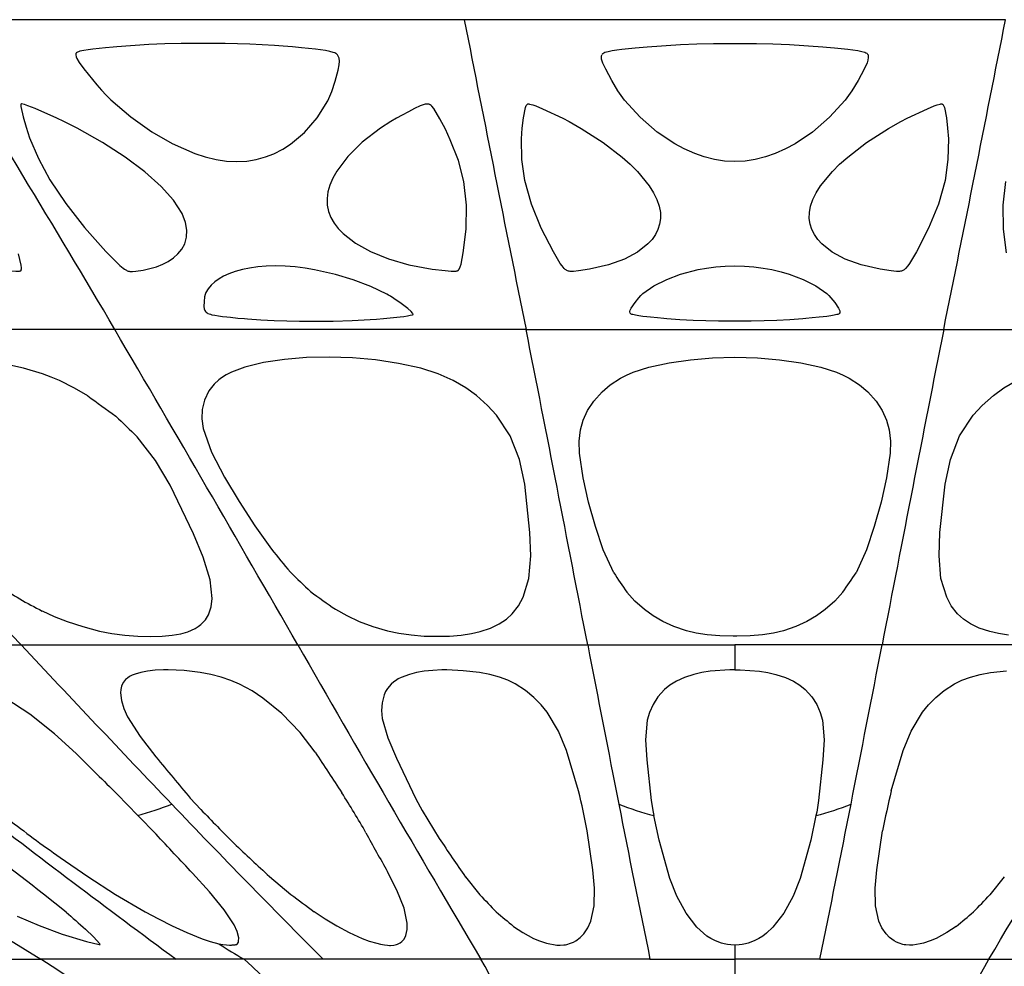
# Model space of a CAD drawing. Header units: millimetres. Extents: x 1250 to 1725, y 0 to 1655.
# Tile 142 of 256: x 1449 to 1502, y 1084 to 1136. Entities that reach past the tile are written whole.
import ezdxf

# ---------------------------------------------------------------- set-up
doc = ezdxf.new("R2010")
doc.units = ezdxf.units.MM
doc.header["$MEASUREMENT"] = 0
doc.layers.add('Crea2D$visibili$tangenti', color=7, linetype='Continuous', true_color=0x000000)

msp = doc.modelspace()

# ---------------------------------------------------------------- linework, layer by layer
at = {"layer": 'Crea2D$visibili$tangenti'}
for p, q in [((1472.817, 1136.005), (1443.701, 1136.005)), ((1502.382, 1136.005), (1472.817, 1136.005)), ((1451.749, 1134.256), (1451.692, 1134.235)), ((1451.821, 1134.277), (1451.749, 1134.256)), ((1452.029, 1134.32), (1451.821, 1134.277)), ((1452.269, 1134.357), (1452.029, 1134.32)), ((1452.522, 1134.39), (1452.269, 1134.357)), ((1453.221, 1134.468), (1452.522, 1134.39)), ((1453.638, 1134.51), (1453.221, 1134.468)), ((1453.834, 1134.528), (1453.638, 1134.51)), ((1455.587, 1134.655), (1453.834, 1134.528)), ((1456.459, 1134.689), (1455.587, 1134.655)), ((1457.346, 1134.7), (1456.459, 1134.689)), ((1459.755, 1134.698), (1457.346, 1134.7)), ((1461.104, 1134.669), (1459.755, 1134.698)), ((1462.459, 1134.591), (1461.104, 1134.669)), ((1462.925, 1134.556), (1462.459, 1134.591)), ((1463.429, 1134.514), (1462.925, 1134.556)), ((1463.934, 1134.467), (1463.429, 1134.514)), ((1464.687, 1134.388), (1463.934, 1134.467)), ((1464.964, 1134.355), (1464.687, 1134.388)), ((1465.233, 1134.317), (1464.964, 1134.355)), ((1465.47, 1134.273), (1465.233, 1134.317)), ((1465.664, 1134.221), (1465.47, 1134.273)), ((1480.497, 1134.224), (1480.67, 1134.274)), ((1480.67, 1134.274), (1480.892, 1134.317)), ((1480.892, 1134.317), (1481.151, 1134.355)), ((1481.151, 1134.355), (1481.421, 1134.388)), ((1481.421, 1134.388), (1482.158, 1134.466)), ((1482.158, 1134.466), (1482.596, 1134.509)), ((1482.596, 1134.509), (1482.802, 1134.527)), ((1482.802, 1134.527), (1484.623, 1134.654)), ((1484.623, 1134.654), (1485.52, 1134.688)), ((1485.52, 1134.688), (1486.427, 1134.699)), ((1486.427, 1134.699), (1488.771, 1134.699)), ((1488.771, 1134.699), (1489.678, 1134.688)), ((1489.678, 1134.688), (1490.576, 1134.654)), ((1490.576, 1134.654), (1492.396, 1134.527)), ((1492.396, 1134.527), (1492.602, 1134.509)), ((1492.602, 1134.509), (1493.04, 1134.466)), ((1493.04, 1134.466), (1493.777, 1134.388)), ((1493.777, 1134.388), (1494.047, 1134.355)), ((1494.047, 1134.355), (1494.306, 1134.317)), ((1494.306, 1134.317), (1494.528, 1134.274)), ((1494.528, 1134.274), (1494.702, 1134.224)), ((1451.604, 1134.158), (1451.603, 1134.077)), ((1451.603, 1134.077), (1451.624, 1133.984)), ((1451.614, 1134.18), (1451.604, 1134.16)), ((1451.624, 1133.984), (1451.657, 1133.892)), ((1451.633, 1134.201), (1451.625, 1134.194)), ((1451.654, 1134.216), (1451.633, 1134.201)), ((1451.692, 1134.235), (1451.654, 1134.216)), ((1451.657, 1133.892), (1451.775, 1133.675)), ((1465.739, 1134.19), (1465.664, 1134.221)), ((1465.809, 1134.153), (1465.739, 1134.19)), ((1465.835, 1134.135), (1465.809, 1134.153)), ((1465.875, 1134.101), (1465.835, 1134.135)), ((1465.89, 1134.085), (1465.875, 1134.101)), ((1465.897, 1134.076), (1465.89, 1134.085)), ((1465.948, 1133.984), (1465.897, 1134.076)), ((1465.978, 1133.894), (1465.948, 1133.984)), ((1466, 1133.747), (1465.978, 1133.894)), ((1465.989, 1133.537), (1466, 1133.747)), ((1480.313, 1133.938), (1480.318, 1134.029)), ((1480.321, 1133.849), (1480.313, 1133.938)), ((1480.318, 1134.029), (1480.342, 1134.112)), ((1480.38, 1133.638), (1480.321, 1133.849)), ((1480.345, 1134.118), (1480.365, 1134.145)), ((1480.365, 1134.145), (1480.378, 1134.158)), ((1480.378, 1134.158), (1480.388, 1134.165)), ((1480.388, 1134.165), (1480.44, 1134.198)), ((1480.44, 1134.198), (1480.497, 1134.224)), ((1494.702, 1134.224), (1494.759, 1134.198)), ((1494.759, 1134.198), (1494.809, 1134.167)), ((1494.809, 1134.167), (1494.822, 1134.155)), ((1494.866, 1133.793), (1494.82, 1133.64)), ((1494.822, 1134.155), (1494.847, 1134.128)), ((1494.847, 1134.128), (1494.854, 1134.117)), ((1494.856, 1134.114), (1494.881, 1134.029)), ((1494.886, 1133.942), (1494.866, 1133.793)), ((1494.881, 1134.029), (1494.886, 1133.942)), ((1451.775, 1133.675), (1452.03, 1133.326)), ((1452.03, 1133.326), (1452.744, 1132.451)), ((1465.767, 1132.65), (1465.93, 1133.252)), ((1465.93, 1133.252), (1465.989, 1133.537)), ((1480.541, 1133.293), (1480.38, 1133.638)), ((1480.87, 1132.691), (1480.541, 1133.293)), ((1494.657, 1133.293), (1494.328, 1132.691)), ((1494.82, 1133.64), (1494.657, 1133.293)), ((1465.585, 1132.082), (1465.767, 1132.65)), ((1481.212, 1132.122), (1480.87, 1132.691)), ((1494.328, 1132.691), (1493.986, 1132.122)), ((1452.744, 1132.451), (1453.009, 1132.151)), ((1453.009, 1132.151), (1453.257, 1131.886)), ((1481.389, 1131.86), (1481.212, 1132.122)), ((1493.986, 1132.122), (1493.809, 1131.86)), ((1453.257, 1131.886), (1453.386, 1131.753)), ((1453.386, 1131.753), (1453.513, 1131.631)), ((1453.513, 1131.631), (1454.604, 1130.695)), ((1464.784, 1130.651), (1465.368, 1131.576)), ((1465.368, 1131.576), (1465.426, 1131.692)), ((1465.426, 1131.692), (1465.482, 1131.822)), ((1465.482, 1131.822), (1465.585, 1132.082)), ((1481.483, 1131.729), (1481.389, 1131.86)), ((1481.576, 1131.609), (1481.483, 1131.729)), ((1482.425, 1130.678), (1481.576, 1131.609)), ((1493.622, 1131.609), (1492.773, 1130.678)), ((1493.716, 1131.729), (1493.622, 1131.609)), ((1493.809, 1131.86), (1493.716, 1131.729)), ((1448.608, 1131.408), (1448.603, 1131.377)), ((1448.603, 1131.377), (1448.604, 1131.265)), ((1448.604, 1131.265), (1448.716, 1130.7)), ((1448.637, 1131.404), (1448.608, 1131.408)), ((1448.805, 1131.364), (1448.637, 1131.404)), ((1448.982, 1131.305), (1448.805, 1131.364)), ((1449.371, 1131.148), (1448.982, 1131.305)), ((1450.564, 1130.622), (1449.371, 1131.148)), ((1476.044, 1130.642), (1476.158, 1131.206)), ((1476.158, 1131.206), (1476.204, 1131.32)), ((1476.204, 1131.32), (1476.228, 1131.361)), ((1476.228, 1131.361), (1476.244, 1131.381)), ((1476.246, 1131.382), (1476.26, 1131.393)), ((1476.26, 1131.393), (1476.269, 1131.398)), ((1476.273, 1131.399), (1476.29, 1131.402)), ((1476.29, 1131.402), (1476.314, 1131.403)), ((1476.314, 1131.403), (1476.349, 1131.401)), ((1476.349, 1131.401), (1476.386, 1131.396)), ((1476.386, 1131.396), (1476.554, 1131.356)), ((1476.554, 1131.356), (1476.721, 1131.299)), ((1476.721, 1131.299), (1477.086, 1131.143)), ((1477.086, 1131.143), (1478.195, 1130.617)), ((1497.004, 1130.617), (1498.112, 1131.143)), ((1498.112, 1131.143), (1498.477, 1131.299)), ((1498.477, 1131.299), (1498.644, 1131.356)), ((1498.644, 1131.356), (1498.812, 1131.396)), ((1498.812, 1131.396), (1498.85, 1131.401)), ((1498.85, 1131.401), (1498.885, 1131.403)), ((1498.885, 1131.403), (1498.909, 1131.402)), ((1498.909, 1131.402), (1498.926, 1131.399)), ((1498.929, 1131.398), (1498.938, 1131.393)), ((1498.938, 1131.393), (1498.953, 1131.382)), ((1498.954, 1131.381), (1498.97, 1131.361)), ((1498.97, 1131.361), (1498.994, 1131.32)), ((1498.994, 1131.32), (1499.04, 1131.206)), ((1499.04, 1131.206), (1499.155, 1130.642)), ((1448.716, 1130.7), (1448.881, 1130.125)), ((1450.941, 1130.443), (1450.564, 1130.622)), ((1454.604, 1130.695), (1455.752, 1129.876)), ((1464.084, 1129.844), (1464.784, 1130.651)), ((1475.978, 1130.07), (1476.044, 1130.642)), ((1478.195, 1130.617), (1478.54, 1130.439)), ((1483.362, 1129.865), (1482.425, 1130.678)), ((1492.773, 1130.678), (1491.836, 1129.865)), ((1496.659, 1130.439), (1497.004, 1130.617)), ((1499.155, 1130.642), (1499.22, 1130.07)), ((1448.881, 1130.125), (1449.076, 1129.555)), ((1451.678, 1130.072), (1450.941, 1130.443)), ((1453.063, 1129.29), (1451.678, 1130.072)), ((1475.941, 1129.502), (1475.978, 1130.07)), ((1478.54, 1130.439), (1479.202, 1130.069)), ((1479.202, 1130.069), (1480.408, 1129.293)), ((1494.79, 1129.293), (1495.996, 1130.069)), ((1495.996, 1130.069), (1496.659, 1130.439)), ((1499.22, 1130.07), (1499.258, 1129.502)), ((1449.076, 1129.555), (1449.559, 1128.414)), ((1455.752, 1129.876), (1456.859, 1129.234)), ((1463.332, 1129.21), (1464.084, 1129.844)), ((1475.959, 1128.367), (1475.941, 1129.502)), ((1484.31, 1129.223), (1483.362, 1129.865)), ((1491.836, 1129.865), (1490.889, 1129.224)), ((1499.258, 1129.502), (1499.239, 1128.367)), ((1454.29, 1128.494), (1453.063, 1129.29)), ((1456.859, 1129.234), (1458.108, 1128.687)), ((1462.413, 1128.682), (1462.904, 1128.933)), ((1462.904, 1128.933), (1463.332, 1129.21)), ((1480.408, 1129.293), (1481.437, 1128.5)), ((1484.83, 1128.942), (1484.31, 1129.223)), ((1485.403, 1128.689), (1484.83, 1128.942)), ((1490.37, 1128.942), (1489.795, 1128.689)), ((1490.889, 1129.224), (1490.37, 1128.942)), ((1493.761, 1128.5), (1494.79, 1129.293)), ((1449.559, 1128.414), (1450.181, 1127.264)), ((1455.364, 1127.689), (1454.29, 1128.494)), ((1458.108, 1128.687), (1458.67, 1128.508)), ((1458.67, 1128.508), (1459.265, 1128.368)), ((1459.265, 1128.368), (1459.832, 1128.284)), ((1460.939, 1128.284), (1461.449, 1128.367)), ((1461.449, 1128.367), (1461.956, 1128.505)), ((1461.956, 1128.505), (1462.413, 1128.682)), ((1476.122, 1127.224), (1475.959, 1128.367)), ((1481.437, 1128.5), (1481.881, 1128.104)), ((1485.926, 1128.509), (1485.403, 1128.689)), ((1486.487, 1128.369), (1485.926, 1128.509)), ((1487.035, 1128.285), (1486.487, 1128.369)), ((1488.711, 1128.369), (1488.163, 1128.285)), ((1489.272, 1128.509), (1488.711, 1128.369)), ((1489.795, 1128.689), (1489.272, 1128.509)), ((1493.318, 1128.104), (1493.761, 1128.5)), ((1499.239, 1128.367), (1499.077, 1127.224)), ((1459.832, 1128.284), (1460.395, 1128.255)), ((1460.395, 1128.255), (1460.939, 1128.284)), ((1481.881, 1128.104), (1482.277, 1127.709)), ((1487.599, 1128.256), (1487.035, 1128.285)), ((1488.163, 1128.285), (1487.599, 1128.256)), ((1492.922, 1127.709), (1493.318, 1128.104)), ((1450.181, 1127.264), (1451.047, 1125.965)), ((1456.256, 1126.897), (1455.364, 1127.689)), ((1482.277, 1127.709), (1482.923, 1126.922)), ((1492.275, 1126.922), (1492.922, 1127.709)), ((1456.936, 1126.14), (1456.256, 1126.897)), ((1476.486, 1125.929), (1476.122, 1127.224)), ((1482.923, 1126.922), (1483.157, 1126.549)), ((1492.041, 1126.549), (1492.275, 1126.922)), ((1499.077, 1127.224), (1498.712, 1125.929)), ((1483.157, 1126.549), (1483.338, 1126.18)), ((1483.338, 1126.18), (1483.461, 1125.821)), ((1491.737, 1125.821), (1491.86, 1126.18)), ((1491.86, 1126.18), (1492.041, 1126.549)), ((1451.047, 1125.965), (1452.076, 1124.649)), ((1457.401, 1125.415), (1456.936, 1126.14)), ((1477.019, 1124.617), (1476.486, 1125.929)), ((1483.461, 1125.821), (1483.527, 1125.47)), ((1491.671, 1125.47), (1491.737, 1125.821)), ((1498.712, 1125.929), (1498.179, 1124.617)), ((1457.591, 1124.935), (1457.401, 1125.415)), ((1483.534, 1125.145), (1483.49, 1124.839)), ((1483.527, 1125.47), (1483.534, 1125.145)), ((1491.664, 1125.145), (1491.671, 1125.47)), ((1491.708, 1124.839), (1491.664, 1125.145)), ((1457.668, 1124.5), (1457.591, 1124.935)), ((1477.684, 1123.318), (1477.019, 1124.617)), ((1483.49, 1124.839), (1483.397, 1124.546)), ((1491.801, 1124.546), (1491.708, 1124.839)), ((1498.179, 1124.617), (1497.514, 1123.318)), ((1457.55, 1123.764), (1457.65, 1124.117)), ((1457.65, 1124.117), (1457.668, 1124.5)), ((1483.258, 1124.267), (1483.074, 1124.002)), ((1483.397, 1124.546), (1483.258, 1124.267)), ((1491.941, 1124.267), (1491.801, 1124.546)), ((1492.125, 1124.002), (1491.941, 1124.267)), ((1457.395, 1123.477), (1457.55, 1123.764)), ((1482.852, 1123.757), (1482.281, 1123.304)), ((1483.074, 1124.002), (1482.852, 1123.757)), ((1492.346, 1123.757), (1492.125, 1124.002)), ((1492.917, 1123.304), (1492.346, 1123.757)), ((1453.231, 1123.349), (1453.85, 1122.72)), ((1456.648, 1122.804), (1456.938, 1122.998)), ((1456.938, 1122.998), (1457.18, 1123.213)), ((1457.18, 1123.213), (1457.395, 1123.477)), ((1478.059, 1122.692), (1477.684, 1123.318)), ((1482.281, 1123.304), (1481.569, 1122.92)), ((1493.63, 1122.92), (1492.917, 1123.304)), ((1497.514, 1123.318), (1497.139, 1122.692)), ((1453.85, 1122.72), (1454.008, 1122.574)), ((1454.008, 1122.574), (1454.18, 1122.432)), ((1454.18, 1122.432), (1454.266, 1122.373)), ((1455.274, 1122.33), (1455.651, 1122.409)), ((1455.651, 1122.409), (1456, 1122.513)), ((1456, 1122.513), (1456.345, 1122.649)), ((1456.345, 1122.649), (1456.648, 1122.804)), ((1461.09, 1122.44), (1460.701, 1122.359)), ((1461.54, 1122.505), (1461.09, 1122.44)), ((1462.005, 1122.544), (1461.54, 1122.505)), ((1462.512, 1122.558), (1462.005, 1122.544)), ((1463.04, 1122.542), (1462.512, 1122.558)), ((1463.573, 1122.501), (1463.04, 1122.542)), ((1464.129, 1122.433), (1463.573, 1122.501)), ((1464.644, 1122.349), (1464.129, 1122.433)), ((1478.159, 1122.55), (1478.059, 1122.692)), ((1478.272, 1122.417), (1478.159, 1122.55)), ((1478.333, 1122.362), (1478.272, 1122.417)), ((1480.702, 1122.605), (1479.656, 1122.37)), ((1481.569, 1122.92), (1480.702, 1122.605)), ((1485.595, 1122.352), (1486.052, 1122.435)), ((1486.052, 1122.435), (1486.564, 1122.501)), ((1486.564, 1122.501), (1487.071, 1122.542)), ((1487.071, 1122.542), (1487.599, 1122.556)), ((1487.599, 1122.556), (1488.127, 1122.542)), ((1488.127, 1122.542), (1488.635, 1122.501)), ((1488.635, 1122.501), (1489.146, 1122.435)), ((1489.146, 1122.435), (1489.612, 1122.351)), ((1494.497, 1122.605), (1493.63, 1122.92)), ((1495.543, 1122.37), (1494.497, 1122.605)), ((1496.926, 1122.417), (1496.865, 1122.362)), ((1497.04, 1122.55), (1496.926, 1122.417)), ((1497.139, 1122.692), (1497.04, 1122.55)), ((1454.266, 1122.373), (1454.368, 1122.315)), ((1454.368, 1122.315), (1454.411, 1122.294)), ((1454.411, 1122.294), (1454.46, 1122.275)), ((1454.46, 1122.275), (1454.506, 1122.261)), ((1454.506, 1122.261), (1454.55, 1122.251)), ((1454.55, 1122.251), (1454.585, 1122.246)), ((1454.585, 1122.246), (1454.613, 1122.244)), ((1454.613, 1122.244), (1454.689, 1122.244)), ((1454.689, 1122.244), (1454.869, 1122.264)), ((1454.869, 1122.264), (1455.274, 1122.33)), ((1459.668, 1121.987), (1459.424, 1121.847)), ((1459.956, 1122.121), (1459.668, 1121.987)), ((1460.296, 1122.246), (1459.956, 1122.121)), ((1460.701, 1122.359), (1460.296, 1122.246)), ((1465.78, 1122.094), (1464.644, 1122.349)), ((1466.743, 1121.803), (1465.78, 1122.094)), ((1478.361, 1122.341), (1478.333, 1122.362)), ((1478.393, 1122.32), (1478.361, 1122.341)), ((1478.428, 1122.302), (1478.393, 1122.32)), ((1478.464, 1122.286), (1478.428, 1122.302)), ((1478.503, 1122.274), (1478.464, 1122.286)), ((1478.546, 1122.264), (1478.503, 1122.274)), ((1478.6, 1122.257), (1478.546, 1122.264)), ((1478.65, 1122.255), (1478.6, 1122.257)), ((1478.778, 1122.257), (1478.65, 1122.255)), ((1479.065, 1122.29), (1478.778, 1122.257)), ((1479.656, 1122.37), (1479.065, 1122.29)), ((1483.874, 1121.818), (1484.634, 1122.103)), ((1484.634, 1122.103), (1485.595, 1122.352)), ((1489.612, 1122.351), (1490.12, 1122.233)), ((1490.12, 1122.233), (1490.559, 1122.105)), ((1490.559, 1122.105), (1491.325, 1121.818)), ((1496.133, 1122.29), (1495.543, 1122.37)), ((1496.42, 1122.257), (1496.133, 1122.29)), ((1496.549, 1122.255), (1496.42, 1122.257)), ((1496.599, 1122.257), (1496.549, 1122.255)), ((1496.652, 1122.264), (1496.599, 1122.257)), ((1496.695, 1122.274), (1496.652, 1122.264)), ((1496.734, 1122.286), (1496.695, 1122.274)), ((1496.771, 1122.302), (1496.734, 1122.286)), ((1496.805, 1122.32), (1496.771, 1122.302)), ((1496.837, 1122.341), (1496.805, 1122.32)), ((1496.865, 1122.362), (1496.837, 1122.341)), ((1458.992, 1121.499), (1458.827, 1121.302)), ((1459.185, 1121.676), (1458.992, 1121.499)), ((1459.424, 1121.847), (1459.185, 1121.676)), ((1467.706, 1121.434), (1466.743, 1121.803)), ((1468.587, 1121.009), (1467.706, 1121.434)), ((1482.579, 1121.041), (1483.17, 1121.459)), ((1483.17, 1121.459), (1483.874, 1121.818)), ((1491.325, 1121.818), (1492.029, 1121.459)), ((1492.029, 1121.459), (1492.62, 1121.041)), ((1458.633, 1120.872), (1458.602, 1120.604)), ((1458.663, 1120.99), (1458.633, 1120.872)), ((1458.683, 1121.046), (1458.663, 1120.99)), ((1458.705, 1121.097), (1458.683, 1121.046)), ((1458.827, 1121.302), (1458.705, 1121.097)), ((1468.683, 1120.955), (1468.587, 1121.009)), ((1468.784, 1120.895), (1468.683, 1120.955)), ((1468.978, 1120.772), (1468.784, 1120.895)), ((1482.143, 1120.549), (1482.352, 1120.814)), ((1482.352, 1120.814), (1482.463, 1120.933)), ((1482.463, 1120.933), (1482.523, 1120.991)), ((1482.523, 1120.991), (1482.579, 1121.041)), ((1492.62, 1121.041), (1492.675, 1120.991)), ((1492.675, 1120.991), (1492.735, 1120.933)), ((1492.735, 1120.933), (1492.847, 1120.814)), ((1492.847, 1120.814), (1493.055, 1120.549)), ((1458.602, 1120.604), (1458.598, 1120.334)), ((1458.598, 1120.334), (1458.612, 1120.21)), ((1469.362, 1120.505), (1468.978, 1120.772)), ((1469.735, 1120.225), (1469.362, 1120.505)), ((1481.938, 1120.245), (1482.143, 1120.549)), ((1493.055, 1120.549), (1493.26, 1120.247)), ((1458.612, 1120.21), (1458.644, 1120.123)), ((1458.644, 1120.123), (1458.686, 1120.063)), ((1458.686, 1120.063), (1458.725, 1120.023)), ((1458.725, 1120.023), (1458.777, 1119.984)), ((1458.777, 1119.984), (1458.819, 1119.96)), ((1458.819, 1119.96), (1458.885, 1119.933)), ((1458.885, 1119.933), (1458.948, 1119.912)), ((1458.948, 1119.912), (1459.023, 1119.891)), ((1459.023, 1119.891), (1459.195, 1119.856)), ((1459.195, 1119.856), (1459.395, 1119.824)), ((1459.395, 1119.824), (1459.617, 1119.795)), ((1459.617, 1119.795), (1459.843, 1119.769)), ((1459.843, 1119.769), (1460.054, 1119.747)), ((1460.054, 1119.747), (1460.451, 1119.708)), ((1468.771, 1119.713), (1469.13, 1119.752)), ((1469.13, 1119.752), (1469.32, 1119.774)), ((1469.32, 1119.774), (1469.521, 1119.8)), ((1469.521, 1119.8), (1469.71, 1119.829)), ((1469.71, 1119.829), (1469.868, 1119.859)), ((1469.918, 1120.069), (1469.735, 1120.225)), ((1469.868, 1119.859), (1469.984, 1119.889)), ((1469.993, 1119.979), (1469.918, 1120.069)), ((1469.984, 1119.889), (1470.006, 1119.897)), ((1470.012, 1119.942), (1469.993, 1119.979)), ((1470.006, 1119.897), (1470.017, 1119.902)), ((1470.016, 1119.93), (1470.012, 1119.942)), ((1470.018, 1119.914), (1470.016, 1119.93)), ((1470.017, 1119.902), (1470.018, 1119.914)), ((1481.861, 1120.057), (1481.879, 1120.133)), ((1481.865, 1120.001), (1481.861, 1120.057)), ((1481.873, 1119.981), (1481.866, 1119.999)), ((1481.899, 1119.947), (1481.873, 1119.981)), ((1481.879, 1120.133), (1481.938, 1120.245)), ((1481.92, 1119.933), (1481.899, 1119.947)), ((1481.932, 1119.927), (1481.92, 1119.933)), ((1481.976, 1119.909), (1481.932, 1119.927)), ((1482.029, 1119.893), (1481.976, 1119.909)), ((1482.176, 1119.859), (1482.029, 1119.893)), ((1482.359, 1119.828), (1482.176, 1119.859)), ((1482.568, 1119.799), (1482.359, 1119.828)), ((1482.785, 1119.773), (1482.568, 1119.799)), ((1482.989, 1119.751), (1482.785, 1119.773)), ((1483.373, 1119.712), (1482.989, 1119.751)), ((1492.21, 1119.751), (1491.825, 1119.712)), ((1492.413, 1119.773), (1492.21, 1119.751)), ((1492.63, 1119.799), (1492.413, 1119.773)), ((1492.84, 1119.828), (1492.63, 1119.799)), ((1493.023, 1119.859), (1492.84, 1119.828)), ((1493.17, 1119.893), (1493.023, 1119.859)), ((1493.223, 1119.909), (1493.17, 1119.893)), ((1493.262, 1119.925), (1493.223, 1119.909)), ((1493.26, 1120.247), (1493.328, 1120.107)), ((1493.292, 1119.941), (1493.262, 1119.925)), ((1493.302, 1119.948), (1493.292, 1119.941)), ((1493.322, 1119.975), (1493.302, 1119.948)), ((1493.331, 1119.993), (1493.322, 1119.975)), ((1493.328, 1120.107), (1493.336, 1120.077)), ((1493.335, 1120.008), (1493.331, 1119.993)), ((1493.338, 1120.027), (1493.335, 1120.008)), ((1493.336, 1120.077), (1493.338, 1120.027)), ((1460.451, 1119.708), (1460.809, 1119.677)), ((1460.809, 1119.677), (1460.976, 1119.663)), ((1460.976, 1119.663), (1461.703, 1119.615)), ((1461.703, 1119.615), (1462.427, 1119.576)), ((1462.427, 1119.576), (1463.122, 1119.551)), ((1463.122, 1119.551), (1463.815, 1119.54)), ((1463.815, 1119.54), (1464.738, 1119.537)), ((1464.738, 1119.537), (1465.657, 1119.543)), ((1465.657, 1119.543), (1466.686, 1119.566)), ((1466.686, 1119.566), (1467.684, 1119.622)), ((1467.684, 1119.622), (1468.029, 1119.647)), ((1468.029, 1119.647), (1468.4, 1119.677)), ((1468.4, 1119.677), (1468.771, 1119.713)), ((1483.721, 1119.68), (1483.373, 1119.712)), ((1483.884, 1119.667), (1483.721, 1119.68)), ((1484.597, 1119.618), (1483.884, 1119.667)), ((1485.311, 1119.578), (1484.597, 1119.618)), ((1486.003, 1119.553), (1485.311, 1119.578)), ((1486.703, 1119.542), (1486.003, 1119.553)), ((1488.496, 1119.542), (1486.703, 1119.542)), ((1489.196, 1119.553), (1488.496, 1119.542)), ((1489.888, 1119.578), (1489.196, 1119.553)), ((1490.602, 1119.618), (1489.888, 1119.578)), ((1491.315, 1119.667), (1490.602, 1119.618)), ((1491.477, 1119.68), (1491.315, 1119.667)), ((1491.825, 1119.712), (1491.477, 1119.68)), ((1453.729, 1119.079), (1432.294, 1119.079)), ((1476.194, 1119.079), (1453.729, 1119.079)), ((1476.194, 1119.079), (1499.005, 1119.079)), ((1499.005, 1119.079), (1521.469, 1119.079)), ((1465.435, 1117.578), (1464.193, 1117.545)), ((1466.707, 1117.534), (1465.435, 1117.578)), ((1486.375, 1117.536), (1487.599, 1117.577)), ((1487.599, 1117.577), (1488.825, 1117.536)), ((1448.74, 1116.966), (1447.496, 1117.235)), ((1460.833, 1117.029), (1460.1, 1116.757)), ((1461.854, 1117.272), (1460.833, 1117.029)), ((1462.99, 1117.443), (1461.854, 1117.272)), ((1464.193, 1117.545), (1462.99, 1117.443)), ((1467.975, 1117.419), (1466.707, 1117.534)), ((1469.234, 1117.232), (1467.975, 1117.419)), ((1470.436, 1116.965), (1469.234, 1117.232)), ((1482.903, 1117.022), (1484.002, 1117.263)), ((1484.002, 1117.263), (1485.172, 1117.432)), ((1485.172, 1117.432), (1486.375, 1117.536)), ((1488.825, 1117.536), (1490.039, 1117.431)), ((1490.039, 1117.431), (1491.206, 1117.261)), ((1491.206, 1117.261), (1492.295, 1117.022)), ((1449.78, 1116.655), (1448.74, 1116.966)), ((1450.255, 1116.48), (1449.78, 1116.655)), ((1459.809, 1116.608), (1459.549, 1116.443)), ((1460.1, 1116.757), (1459.809, 1116.608)), ((1471.392, 1116.66), (1470.436, 1116.965)), ((1472.218, 1116.299), (1471.392, 1116.66)), ((1481.359, 1116.424), (1481.686, 1116.59)), ((1481.686, 1116.59), (1482.048, 1116.745)), ((1482.048, 1116.745), (1482.903, 1117.022)), ((1492.295, 1117.022), (1493.156, 1116.742)), ((1493.156, 1116.742), (1493.521, 1116.586)), ((1493.521, 1116.586), (1493.845, 1116.421)), ((1450.705, 1116.291), (1450.255, 1116.48)), ((1451.532, 1115.883), (1450.705, 1116.291)), ((1459.157, 1116.1), (1458.871, 1115.724)), ((1459.409, 1116.336), (1459.157, 1116.1)), ((1459.549, 1116.443), (1459.409, 1116.336)), ((1472.903, 1115.901), (1472.218, 1116.299)), ((1480.347, 1115.673), (1480.793, 1116.057)), ((1480.793, 1116.057), (1481.359, 1116.424)), ((1493.845, 1116.421), (1494.407, 1116.056)), ((1494.407, 1116.056), (1494.852, 1115.672)), ((1502.295, 1115.901), (1502.981, 1116.299)), ((1452.249, 1115.461), (1451.532, 1115.883)), ((1458.871, 1115.724), (1458.629, 1115.224)), ((1473.479, 1115.482), (1472.903, 1115.901)), ((1474.092, 1114.937), (1473.479, 1115.482)), ((1479.89, 1115.162), (1480.347, 1115.673)), ((1494.852, 1115.672), (1495.308, 1115.162)), ((1501.107, 1114.937), (1501.719, 1115.482)), ((1501.719, 1115.482), (1502.295, 1115.901)), ((1458.629, 1115.224), (1458.507, 1114.717)), ((1474.583, 1114.397), (1474.092, 1114.937)), ((1479.553, 1114.649), (1479.89, 1115.162)), ((1495.308, 1115.162), (1495.645, 1114.649)), ((1500.616, 1114.397), (1501.107, 1114.937)), ((1458.507, 1114.717), (1458.487, 1114.202)), ((1475.325, 1113.279), (1474.583, 1114.397)), ((1479.317, 1114.132), (1479.553, 1114.649)), ((1495.645, 1114.649), (1495.882, 1114.132)), ((1499.874, 1113.279), (1500.616, 1114.397)), ((1458.487, 1114.202), (1458.557, 1113.682)), ((1479.171, 1113.607), (1479.317, 1114.132)), ((1495.882, 1114.132), (1496.028, 1113.607)), ((1458.557, 1113.682), (1459.014, 1112.381)), ((1475.828, 1111.987), (1475.325, 1113.279)), ((1479.1, 1112.977), (1479.171, 1113.607)), ((1496.028, 1113.607), (1496.098, 1112.977)), ((1499.37, 1111.987), (1499.874, 1113.279)), ((1455.96, 1111.925), (1454.958, 1113.225)), ((1479.115, 1112.33), (1479.1, 1112.977)), ((1496.098, 1112.977), (1496.084, 1112.33)), ((1459.014, 1112.381), (1459.723, 1111.023)), ((1479.311, 1110.973), (1479.115, 1112.33)), ((1496.084, 1112.33), (1495.888, 1110.973)), ((1456.759, 1110.577), (1455.96, 1111.925)), ((1476.118, 1110.641), (1475.828, 1111.987)), ((1499.08, 1110.641), (1499.37, 1111.987)), ((1458.034, 1107.92), (1456.759, 1110.577)), ((1459.723, 1111.023), (1460.518, 1109.689)), ((1476.401, 1107.986), (1476.118, 1110.641)), ((1479.612, 1109.644), (1479.311, 1110.973)), ((1495.888, 1110.973), (1495.587, 1109.644)), ((1498.798, 1107.986), (1499.08, 1110.641)), ((1460.518, 1109.689), (1461.386, 1108.353)), ((1479.986, 1108.311), (1479.612, 1109.644)), ((1495.587, 1109.644), (1495.213, 1108.311)), ((1458.564, 1106.651), (1458.034, 1107.92)), ((1461.386, 1108.353), (1462.281, 1107.08)), ((1476.448, 1106.719), (1476.401, 1107.986)), ((1480.41, 1107.039), (1479.986, 1108.311)), ((1495.213, 1108.311), (1494.788, 1107.04)), ((1498.75, 1106.719), (1498.798, 1107.986)), ((1480.982, 1105.791), (1480.41, 1107.039)), ((1494.788, 1107.04), (1494.217, 1105.792)), ((1458.942, 1105.414), (1458.564, 1106.651)), ((1476.345, 1105.484), (1476.448, 1106.719)), ((1498.853, 1105.484), (1498.75, 1106.719)), ((1459.04, 1104.391), (1458.942, 1105.414)), ((1476.03, 1104.459), (1476.345, 1105.484)), ((1499.168, 1104.459), (1498.853, 1105.484)), ((1482.139, 1104.248), (1481.697, 1104.737)), ((1493.502, 1104.737), (1493.059, 1104.249)), ((1458.988, 1103.93), (1459.04, 1104.391)), ((1475.78, 1103.995), (1476.03, 1104.459)), ((1482.66, 1103.783), (1482.139, 1104.248)), ((1493.059, 1104.249), (1492.538, 1103.783)), ((1499.419, 1103.995), (1499.168, 1104.459)), ((1449.766, 1103.704), (1450.426, 1103.407)), ((1458.846, 1103.5), (1458.988, 1103.93)), ((1465.781, 1103.796), (1466.4, 1103.452)), ((1475.438, 1103.558), (1475.78, 1103.995)), ((1483.136, 1103.44), (1482.66, 1103.783)), ((1492.538, 1103.783), (1492.063, 1103.44)), ((1499.76, 1103.558), (1499.419, 1103.995)), ((1450.426, 1103.407), (1451.127, 1103.131)), ((1451.127, 1103.131), (1451.987, 1102.849)), ((1458.427, 1102.959), (1458.674, 1103.217)), ((1458.674, 1103.217), (1458.846, 1103.5)), ((1466.4, 1103.452), (1467.078, 1103.134)), ((1467.078, 1103.134), (1467.82, 1102.854)), ((1474.723, 1103.001), (1475.116, 1103.265)), ((1475.116, 1103.265), (1475.438, 1103.558)), ((1483.669, 1103.127), (1483.136, 1103.44)), ((1484.27, 1102.85), (1483.669, 1103.127)), ((1491.53, 1103.127), (1490.929, 1102.85)), ((1492.063, 1103.44), (1491.53, 1103.127)), ((1500.082, 1103.265), (1499.76, 1103.558)), ((1500.475, 1103.001), (1500.082, 1103.265)), ((1451.987, 1102.849), (1452.901, 1102.61)), ((1452.901, 1102.61), (1453.569, 1102.481)), ((1457.329, 1102.459), (1457.711, 1102.566)), ((1457.711, 1102.566), (1457.922, 1102.65)), ((1457.922, 1102.65), (1458.114, 1102.745)), ((1458.114, 1102.745), (1458.284, 1102.85)), ((1458.284, 1102.85), (1458.427, 1102.959)), ((1467.82, 1102.854), (1468.63, 1102.617)), ((1468.63, 1102.617), (1469.242, 1102.488)), ((1473.204, 1102.467), (1473.683, 1102.577)), ((1473.683, 1102.577), (1474.249, 1102.77)), ((1474.249, 1102.77), (1474.723, 1103.001)), ((1484.95, 1102.616), (1484.27, 1102.85)), ((1485.483, 1102.49), (1484.95, 1102.616)), ((1490.248, 1102.616), (1489.715, 1102.49)), ((1490.929, 1102.85), (1490.248, 1102.616)), ((1500.949, 1102.77), (1500.475, 1103.001)), ((1501.516, 1102.577), (1500.949, 1102.77)), ((1501.995, 1102.467), (1501.516, 1102.577)), ((1453.569, 1102.481), (1454.271, 1102.386)), ((1454.271, 1102.386), (1454.984, 1102.331)), ((1454.984, 1102.331), (1455.675, 1102.315)), ((1455.675, 1102.315), (1456.311, 1102.331)), ((1456.311, 1102.331), (1456.867, 1102.38)), ((1456.867, 1102.38), (1457.329, 1102.459)), ((1469.242, 1102.488), (1469.91, 1102.393)), ((1469.91, 1102.393), (1470.62, 1102.337)), ((1470.62, 1102.337), (1471.335, 1102.32)), ((1471.335, 1102.32), (1472.019, 1102.336)), ((1472.019, 1102.336), (1472.647, 1102.385)), ((1472.647, 1102.385), (1473.204, 1102.467)), ((1486.093, 1102.396), (1485.483, 1102.49)), ((1486.768, 1102.339), (1486.093, 1102.396)), ((1487.497, 1102.322), (1486.768, 1102.339)), ((1487.702, 1102.322), (1487.497, 1102.322)), ((1488.426, 1102.339), (1487.702, 1102.322)), ((1489.105, 1102.396), (1488.426, 1102.339)), ((1489.715, 1102.49), (1489.105, 1102.396)), ((1502.551, 1102.385), (1501.995, 1102.467)), ((1441.648, 1101.85), (1448.611, 1101.85)), ((1448.611, 1101.85), (1463.722, 1101.85)), ((1463.722, 1101.85), (1479.559, 1101.85)), ((1479.559, 1101.85), (1487.599, 1101.85)), ((1495.64, 1101.85), (1487.599, 1101.85)), ((1487.599, 1101.85), (1487.599, 1100.484)), ((1511.476, 1101.85), (1495.64, 1101.85)), ((1455.521, 1100.423), (1455.158, 1100.353)), ((1455.934, 1100.47), (1455.521, 1100.423)), ((1456.394, 1100.491), (1455.934, 1100.47)), ((1456.646, 1100.492), (1456.394, 1100.491)), ((1457.511, 1100.45), (1456.646, 1100.492)), ((1458.391, 1100.342), (1457.511, 1100.45)), ((1470.628, 1100.414), (1470.201, 1100.34)), ((1471.096, 1100.462), (1470.628, 1100.414)), ((1471.599, 1100.485), (1471.096, 1100.462)), ((1471.871, 1100.486), (1471.599, 1100.485)), ((1472.761, 1100.444), (1471.871, 1100.486)), ((1473.641, 1100.336), (1472.761, 1100.444)), ((1486.254, 1100.411), (1485.798, 1100.338)), ((1487.317, 1100.483), (1486.254, 1100.411)), ((1487.599, 1100.484), (1487.317, 1100.483)), ((1487.599, 1100.484), (1487.881, 1100.483)), ((1487.881, 1100.483), (1488.945, 1100.411)), ((1488.945, 1100.411), (1489.401, 1100.338)), ((1501.558, 1100.336), (1502.437, 1100.444)), ((1454.2, 1099.821), (1454.125, 1099.685)), ((1454.257, 1099.896), (1454.2, 1099.821)), ((1454.315, 1099.957), (1454.257, 1099.896)), ((1454.416, 1100.041), (1454.315, 1099.957)), ((1454.535, 1100.119), (1454.416, 1100.041)), ((1454.679, 1100.193), (1454.535, 1100.119)), ((1454.842, 1100.259), (1454.679, 1100.193)), ((1455.158, 1100.353), (1454.842, 1100.259)), ((1458.978, 1100.233), (1458.391, 1100.342)), ((1459.541, 1100.091), (1458.978, 1100.233)), ((1460.066, 1099.914), (1459.541, 1100.091)), ((1460.536, 1099.712), (1460.066, 1099.914)), ((1468.977, 1099.841), (1468.821, 1099.707)), ((1469.055, 1099.897), (1468.977, 1099.841)), ((1469.212, 1099.993), (1469.055, 1099.897)), ((1469.376, 1100.076), (1469.212, 1099.993)), ((1469.824, 1100.243), (1469.376, 1100.076)), ((1470.201, 1100.34), (1469.824, 1100.243)), ((1474.209, 1100.229), (1473.641, 1100.336)), ((1474.736, 1100.09), (1474.209, 1100.229)), ((1475.203, 1099.919), (1474.736, 1100.09)), ((1475.599, 1099.727), (1475.203, 1099.919)), ((1484.401, 1099.869), (1484.043, 1099.649)), ((1484.839, 1100.068), (1484.401, 1099.869)), ((1485.362, 1100.237), (1484.839, 1100.068)), ((1485.798, 1100.338), (1485.362, 1100.237)), ((1489.401, 1100.338), (1489.837, 1100.237)), ((1489.837, 1100.237), (1490.36, 1100.068)), ((1490.36, 1100.068), (1490.797, 1099.869)), ((1490.797, 1099.869), (1491.155, 1099.649)), ((1499.599, 1099.727), (1499.995, 1099.919)), ((1499.995, 1099.919), (1500.463, 1100.09)), ((1500.463, 1100.09), (1500.989, 1100.229)), ((1500.989, 1100.229), (1501.558, 1100.336)), ((1454.053, 1099.409), (1454.045, 1099.228)), ((1454.09, 1099.591), (1454.053, 1099.409)), ((1454.125, 1099.685), (1454.09, 1099.591)), ((1461.226, 1099.337), (1460.536, 1099.712)), ((1461.817, 1098.947), (1461.226, 1099.337)), ((1468.521, 1099.3), (1468.441, 1099.116)), ((1468.627, 1099.478), (1468.521, 1099.3)), ((1468.821, 1099.707), (1468.627, 1099.478)), ((1476.161, 1099.366), (1475.599, 1099.727)), ((1476.624, 1098.982), (1476.161, 1099.366)), ((1483.757, 1099.415), (1483.397, 1099.013)), ((1484.043, 1099.649), (1483.757, 1099.415)), ((1491.155, 1099.649), (1491.441, 1099.415)), ((1491.441, 1099.415), (1491.801, 1099.013)), ((1498.575, 1098.982), (1499.038, 1099.366)), ((1499.038, 1099.366), (1499.599, 1099.727)), ((1449.084, 1098.07), (1447.781, 1098.925)), ((1454.045, 1099.228), (1454.098, 1098.806)), ((1454.098, 1098.806), (1454.23, 1098.369)), ((1462.853, 1098.109), (1461.817, 1098.947)), ((1468.441, 1099.116), (1468.334, 1098.695)), ((1477.022, 1098.581), (1476.624, 1098.982)), ((1483.397, 1099.013), (1483.132, 1098.593)), ((1491.801, 1099.013), (1492.066, 1098.593)), ((1498.176, 1098.581), (1498.575, 1098.982)), ((1454.23, 1098.369), (1454.429, 1097.928)), ((1468.334, 1098.695), (1468.303, 1098.265)), ((1468.303, 1098.265), (1468.339, 1097.836)), ((1477.347, 1098.186), (1477.022, 1098.581)), ((1483.132, 1098.593), (1482.939, 1098.16)), ((1492.066, 1098.593), (1492.26, 1098.16)), ((1497.852, 1098.186), (1498.176, 1098.581)), ((1450.43, 1097.003), (1449.084, 1098.07)), ((1454.429, 1097.928), (1455.118, 1096.842)), ((1463.846, 1097.058), (1462.853, 1098.109)), ((1468.339, 1097.836), (1468.638, 1096.768)), ((1477.973, 1097.141), (1477.347, 1098.186)), ((1482.814, 1097.732), (1482.722, 1096.67)), ((1482.939, 1098.16), (1482.814, 1097.732)), ((1492.26, 1098.16), (1492.384, 1097.732)), ((1492.384, 1097.732), (1492.477, 1096.67)), ((1497.225, 1097.141), (1497.852, 1098.186)), ((1478.406, 1096.084), (1477.973, 1097.141)), ((1496.792, 1096.084), (1497.225, 1097.141)), ((1451.617, 1095.923), (1450.43, 1097.003)), ((1455.118, 1096.842), (1455.977, 1095.732)), ((1464.666, 1095.991), (1463.846, 1097.058)), ((1468.638, 1096.768), (1469.107, 1095.669)), ((1482.722, 1096.67), (1482.79, 1095.575)), ((1492.477, 1096.67), (1492.408, 1095.575)), ((1479.057, 1093.873), (1478.406, 1096.084)), ((1496.141, 1093.873), (1496.792, 1096.084)), ((1469.107, 1095.669), (1470.178, 1093.442)), ((1482.79, 1095.575), (1483.024, 1093.35)), ((1492.408, 1095.575), (1492.174, 1093.35)), ((1454.995, 1092.534), (1453.863, 1093.695)), ((1457.854, 1093.488), (1458.432, 1092.855)), ((1470.178, 1093.442), (1470.523, 1092.814)), ((1483.024, 1093.35), (1483.129, 1092.722)), ((1492.174, 1093.35), (1492.069, 1092.722)), ((1470.523, 1092.814), (1471.447, 1091.285)), ((1483.129, 1092.722), (1483.171, 1092.524)), ((1483.456, 1091.194), (1483.171, 1092.524)), ((1492.028, 1092.524), (1491.742, 1091.194)), ((1492.069, 1092.722), (1492.028, 1092.524)), ((1479.844, 1089.568), (1479.53, 1091.701)), ((1495.354, 1089.568), (1495.668, 1091.701)), ((1484.042, 1089.089), (1483.456, 1091.194)), ((1491.742, 1091.194), (1491.156, 1089.089)), ((1450.744, 1090.235), (1452.262, 1089.196)), ((1452.262, 1089.196), (1453.772, 1088.224)), ((1462.175, 1089.206), (1463.347, 1088.224)), ((1469.133, 1088.448), (1468.619, 1089.46)), ((1472.884, 1089.174), (1473.669, 1088.198)), ((1479.937, 1088.559), (1479.844, 1089.568)), ((1484.422, 1088.128), (1484.042, 1089.089)), ((1491.156, 1089.089), (1490.776, 1088.128)), ((1495.261, 1088.559), (1495.354, 1089.568)), ((1502.315, 1089.174), (1501.529, 1088.198)), ((1479.919, 1087.591), (1479.937, 1088.559)), ((1495.279, 1087.591), (1495.261, 1088.559)), ((1451.064, 1087.261), (1449.843, 1088.24)), ((1453.772, 1088.224), (1455.392, 1087.272)), ((1459.71, 1087.381), (1458.904, 1088.364)), ((1469.528, 1087.478), (1469.133, 1088.448)), ((1484.934, 1087.194), (1484.422, 1088.128)), ((1490.776, 1088.128), (1490.265, 1087.194)), ((1469.704, 1086.652), (1469.528, 1087.478)), ((1479.735, 1086.764), (1479.919, 1087.591)), ((1495.464, 1086.764), (1495.279, 1087.591)), ((1448.392, 1087.025), (1449.599, 1086.524)), ((1455.392, 1087.272), (1456.115, 1086.882)), ((1460.243, 1086.556), (1459.71, 1087.381)), ((1464.622, 1087.28), (1465.226, 1086.881)), ((1485.518, 1086.441), (1484.934, 1087.194)), ((1490.265, 1087.194), (1489.68, 1086.441)), ((1449.599, 1086.524), (1450.853, 1086.059)), ((1456.115, 1086.882), (1456.871, 1086.499)), ((1456.871, 1086.499), (1457.66, 1086.134)), ((1460.41, 1086.188), (1460.243, 1086.556)), ((1465.226, 1086.881), (1465.86, 1086.498)), ((1465.86, 1086.498), (1466.525, 1086.14)), ((1469.705, 1086.298), (1469.704, 1086.652)), ((1475.512, 1086.477), (1476.024, 1086.133)), ((1479.343, 1086.063), (1479.574, 1086.403)), ((1479.574, 1086.403), (1479.735, 1086.764)), ((1485.877, 1086.1), (1485.518, 1086.441)), ((1489.68, 1086.441), (1489.322, 1086.1)), ((1495.624, 1086.403), (1495.464, 1086.764)), ((1495.856, 1086.063), (1495.624, 1086.403)), ((1499.687, 1086.477), (1499.174, 1086.133)), ((1450.853, 1086.059), (1452.185, 1085.649)), ((1452.562, 1085.903), (1452.127, 1086.326)), ((1452.905, 1085.516), (1452.562, 1085.903)), ((1457.66, 1086.134), (1458.507, 1085.792)), ((1460.497, 1085.847), (1460.41, 1086.188)), ((1460.494, 1085.67), (1460.497, 1085.847)), ((1466.525, 1086.14), (1467.245, 1085.814)), ((1469.538, 1085.786), (1469.633, 1085.974)), ((1469.633, 1085.974), (1469.705, 1086.298)), ((1476.024, 1086.133), (1476.605, 1085.818)), ((1478.904, 1085.685), (1479.151, 1085.866)), ((1479.151, 1085.866), (1479.343, 1086.063)), ((1486.07, 1085.95), (1485.877, 1086.1)), ((1486.29, 1085.809), (1486.07, 1085.95)), ((1489.128, 1085.95), (1488.908, 1085.809)), ((1489.322, 1086.1), (1489.128, 1085.95)), ((1496.048, 1085.866), (1495.856, 1086.063)), ((1496.294, 1085.685), (1496.048, 1085.866)), ((1499.174, 1086.133), (1498.593, 1085.818)), ((1452.185, 1085.649), (1452.871, 1085.49)), ((1452.871, 1085.49), (1452.929, 1085.481)), ((1452.929, 1085.481), (1452.905, 1085.516)), ((1458.507, 1085.792), (1458.944, 1085.646)), ((1458.944, 1085.646), (1459.415, 1085.514)), ((1459.415, 1085.514), (1459.624, 1085.481)), ((1459.624, 1085.481), (1459.823, 1085.459)), ((1459.823, 1085.459), (1459.993, 1085.452)), ((1459.993, 1085.452), (1460.027, 1085.452)), ((1460.027, 1085.452), (1460.097, 1085.458)), ((1460.097, 1085.458), (1460.139, 1085.461)), ((1460.139, 1085.461), (1460.247, 1085.466)), ((1460.247, 1085.466), (1460.297, 1085.471)), ((1460.297, 1085.471), (1460.344, 1085.48)), ((1460.344, 1085.48), (1460.369, 1085.487)), ((1460.369, 1085.487), (1460.386, 1085.494)), ((1460.386, 1085.494), (1460.405, 1085.504)), ((1460.411, 1085.508), (1460.419, 1085.515)), ((1460.419, 1085.515), (1460.444, 1085.541)), ((1460.444, 1085.541), (1460.45, 1085.55)), ((1460.45, 1085.55), (1460.48, 1085.612)), ((1460.48, 1085.612), (1460.494, 1085.67)), ((1467.245, 1085.814), (1467.622, 1085.677)), ((1467.622, 1085.677), (1468.049, 1085.552)), ((1468.049, 1085.552), (1468.25, 1085.505)), ((1468.25, 1085.505), (1468.462, 1085.467)), ((1468.462, 1085.467), (1468.623, 1085.447)), ((1468.623, 1085.447), (1468.733, 1085.44)), ((1468.733, 1085.44), (1468.78, 1085.439)), ((1468.78, 1085.439), (1468.972, 1085.452)), ((1468.972, 1085.452), (1469.04, 1085.463)), ((1469.04, 1085.463), (1469.107, 1085.479)), ((1469.107, 1085.479), (1469.167, 1085.498)), ((1469.167, 1085.498), (1469.211, 1085.516)), ((1469.211, 1085.516), (1469.323, 1085.575)), ((1469.323, 1085.575), (1469.414, 1085.643)), ((1469.414, 1085.643), (1469.451, 1085.679)), ((1469.451, 1085.679), (1469.538, 1085.786)), ((1476.605, 1085.818), (1476.926, 1085.685)), ((1476.926, 1085.685), (1477.304, 1085.564)), ((1477.304, 1085.564), (1477.487, 1085.518)), ((1477.487, 1085.518), (1477.683, 1085.481)), ((1477.683, 1085.481), (1477.877, 1085.458)), ((1477.877, 1085.458), (1478.06, 1085.452)), ((1478.06, 1085.452), (1478.255, 1085.463)), ((1478.255, 1085.463), (1478.347, 1085.476)), ((1478.347, 1085.476), (1478.427, 1085.493)), ((1478.427, 1085.493), (1478.621, 1085.551)), ((1478.621, 1085.551), (1478.776, 1085.616)), ((1478.776, 1085.616), (1478.904, 1085.685)), ((1486.548, 1085.681), (1486.29, 1085.809)), ((1486.868, 1085.564), (1486.548, 1085.681)), ((1487.02, 1085.524), (1486.868, 1085.564)), ((1487.195, 1085.489), (1487.02, 1085.524)), ((1487.373, 1085.468), (1487.195, 1085.489)), ((1487.599, 1085.458), (1487.373, 1085.468)), ((1487.826, 1085.468), (1487.599, 1085.458)), ((1487.599, 1085.458), (1487.599, 1084.682)), ((1488.003, 1085.489), (1487.826, 1085.468)), ((1488.179, 1085.524), (1488.003, 1085.489)), ((1488.33, 1085.564), (1488.179, 1085.524)), ((1488.651, 1085.681), (1488.33, 1085.564)), ((1488.908, 1085.809), (1488.651, 1085.681)), ((1496.422, 1085.616), (1496.294, 1085.685)), ((1496.578, 1085.551), (1496.422, 1085.616)), ((1496.771, 1085.493), (1496.578, 1085.551)), ((1496.851, 1085.476), (1496.771, 1085.493)), ((1496.943, 1085.463), (1496.851, 1085.476)), ((1497.139, 1085.452), (1496.943, 1085.463)), ((1497.322, 1085.458), (1497.139, 1085.452)), ((1497.515, 1085.481), (1497.322, 1085.458)), ((1497.712, 1085.518), (1497.515, 1085.481)), ((1497.894, 1085.564), (1497.712, 1085.518)), ((1498.272, 1085.685), (1497.894, 1085.564)), ((1498.593, 1085.818), (1498.272, 1085.685)), ((1444.014, 1084.682), (1449.687, 1084.682)), ((1457.08, 1084.682), (1449.687, 1084.682)), ((1460.791, 1084.682), (1457.08, 1084.682)), ((1465.113, 1084.682), (1460.791, 1084.682)), ((1473.722, 1084.682), (1465.113, 1084.682)), ((1482.962, 1084.682), (1473.722, 1084.682)), ((1482.962, 1084.682), (1487.599, 1084.682)), ((1492.237, 1084.682), (1487.599, 1084.682)), ((1487.599, 1084.682), (1487.599, 1063.014)), ((1492.237, 1084.682), (1501.476, 1084.682)), ((1501.476, 1084.682), (1510.086, 1084.682))]:
    msp.add_line(p, q, dxfattribs=at)
for points in [[(1465.337, 1125.877), (1465.408, 1125.527), (1465.533, 1125.2), (1465.709, 1124.89), (1465.934, 1124.594), (1466.2, 1124.317), (1466.873, 1123.794), (1467.704, 1123.333), (1468.68, 1122.938), (1469.793, 1122.618), (1471.069, 1122.38), (1471.765, 1122.298), (1472.104, 1122.265), (1472.259, 1122.262), (1472.319, 1122.265), (1472.377, 1122.273), (1472.415, 1122.281), (1472.442, 1122.29), (1472.463, 1122.3), (1472.48, 1122.311), (1472.496, 1122.324), (1472.509, 1122.337), (1472.543, 1122.382), (1472.6, 1122.508), (1472.641, 1122.646), (1472.764, 1123.27), (1472.92, 1124.567), (1472.945, 1125.877), (1472.8, 1127.17), (1472.5, 1128.313), (1472.053, 1129.449), (1471.784, 1130.018), (1471.488, 1130.592), (1471.148, 1131.158), (1471.052, 1131.277), (1471.008, 1131.32), (1470.961, 1131.356), (1470.922, 1131.376), (1470.891, 1131.388), (1470.871, 1131.392), (1470.841, 1131.396), (1470.806, 1131.398), (1470.764, 1131.396), (1470.713, 1131.389), (1470.674, 1131.381), (1470.572, 1131.354), (1470.417, 1131.298), (1470.091, 1131.145), (1469.763, 1130.972)], [(1469.763, 1130.972), (1469.429, 1130.796), (1469.107, 1130.623), (1468.806, 1130.447), (1468.24, 1130.08), (1467.243, 1129.309), (1466.45, 1128.526), (1465.851, 1127.733), (1465.636, 1127.349), (1465.475, 1126.968), (1465.371, 1126.596), (1465.325, 1126.233), (1465.337, 1125.877)], [(1502.434, 1123.27), (1502.278, 1124.567), (1502.254, 1125.877), (1502.398, 1127.17)], [(1439.6, 1125.93), (1439.807, 1125.578), (1440.209, 1125.09), (1440.708, 1124.643), (1441.276, 1124.244), (1441.92, 1123.877), (1443.268, 1123.291), (1444.653, 1122.858), (1446.037, 1122.549), (1446.696, 1122.441), (1447.35, 1122.359), (1448.012, 1122.291), (1448.327, 1122.267), (1448.437, 1122.267), (1448.516, 1122.271), (1448.56, 1122.277), (1448.589, 1122.284)], [(1448.604, 1122.292), (1448.61, 1122.302), (1448.617, 1122.318), (1448.621, 1122.333), (1448.628, 1122.387), (1448.626, 1122.447), (1448.611, 1122.589), (1448.478, 1123.214)]]:
    msp.add_lwpolyline(points, dxfattribs=at)
msp.add_lwpolyline([(1458.904, 1088.364), (1457.979, 1089.379, -0.003122), (1455.981, 1091.513), (1454.995, 1092.534)], format="xyb", dxfattribs=at)
for centre, radius, start, end in [((4572.018, 1745.542), 3158.572, 191.126667, 191.439736), ((-1596.819, 1745.542), 3158.572, 348.560264, 348.873333), ((1562.822, 1221.882), 147.374, 221.28226, 221.95864), ((-175.218, -419.662), 2225.269, 43.136836, 43.747835), ((-399.891, 32.48), 2148.629, 29.847854, 30.378988), ((-2809.711, 273.06), 4368.607, 10.936145, 11.166386), ((5784.909, 273.06), 4368.607, 168.833614, 169.063855), ((1505.762, 1187.59), 89.813, 233.42814, 234.63698), ((1544.754, 1208.412), 130.858, 225.95738, 226.66895), ((1559.494, 1186.444), 125.495, 219.2282, 219.97066), ((1516.58, 1160.481), 76.315, 225.73901, 226.88681), ((1543.035, 1147.148), 74.573, 213.68237, 214.66108), ((1432.141, 1147.156), 74.596, 325.34399, 326.3227), ((1485.758, 1163.532), 69.904, 236.73952, 237.82593), ((1495.812, 1147.067), 52.671, 233.4202, 235.238), ((1476.645, 1155.404), 58.27, 241.15638, 242.53008), ((2629.906, 2993.174), 2243.938, 237.443275, 238.267179), ((2489.048, 2078.363), 1426.915, 223.184732, 223.665477), ((2761.345, 1846.196), 1495.953, 209.839582, 210.600551), ((4232, 1634.589), 2803.523, 190.954243, 191.135305), ((-1256.802, 1634.589), 2803.523, 348.864695, 349.045757), ((213.854, 1846.196), 1495.953, 329.399449, 330.160418), ((1208.296, 775.444), 395.205, 52.32413, 54.13689), ((1642.353, 1285.972), 269.256, 224.89682, 225.56979), ((1648.743, 1255.039), 250.076, 219.57128, 220.24145), ((1744.016, 1279.433), 334.197, 213.29195, 213.74772), ((1390.471, 1046.685), 89.119, 30.26036, 31.89631), ((1438.595, 1083.924), 41.668, 10.7562, 13.8133), ((1536.604, 1083.924), 41.668, 166.1867, 169.2438), ((1839.691, 1603.29), 644.473, 232.331059, 233.581449), ((1450.149, 1110), 18.126, 285.5068, 291.6669), ((1834.421, 1453.486), 521.925, 223.66099, 224.96086), ((1622.55, 1251.892), 228.534, 224.0991, 224.74773), ((1487.35, 1108.445), 16.46, 248.2727, 255.2938), ((2446.86, 1283.148), 984.118, 191.131391, 191.634575), ((1487.849, 1108.445), 16.46, 284.7062, 291.7273), ((528.339, 1283.148), 984.118, 348.365425, 348.868609), ((1537.804, 1209.548), 147.72, 232.50887, 233.17817), ((1542.733, 1219.206), 158.416, 233.8446, 234.50156), ((1719.783, 1228.682), 287.169, 208.51403, 208.99994), ((1624.279, 1193.779), 184.019, 213.84716, 214.64222), ((1574.083, 1211.208), 165.554, 226.55656, 227.47083), ((1520.108, 1163.536), 94.307, 232.99547, 233.95963), ((1531.61, 1143.03), 79.772, 223.42081, 224.35148), ((1443.588, 1143.03), 79.772, 315.64852, 316.57919), ((1499.288, 1141.043), 72.236, 228.11886, 229.242), ((1512.661, 1131.991), 58.75, 229.57857, 230.77763), ((1462.537, 1131.991), 58.75, 309.22237, 310.42143), ((1487.598, 1130.569), 53.144, 237.9732, 239.7067)]:
    msp.add_arc(centre, radius, start, end, dxfattribs=at)
for points in [[(1453.729, 1119.079), (1450.397, 1124.812), (1447.018, 1130.138), (1443.701, 1136.005)], [(1465.097, 1063.014), (1463.894, 1074.239), (1456.326, 1080.44), (1449.687, 1084.682)], [(1471.688, 1063.014), (1470.837, 1074.239), (1465.485, 1080.44), (1460.791, 1084.682)], [(1479.363, 1063.014), (1478.922, 1074.239), (1476.152, 1080.44), (1473.722, 1084.682)], [(1495.836, 1063.014), (1496.276, 1074.239), (1499.046, 1080.44), (1501.476, 1084.682)]]:
    msp.add_open_spline(points, degree=3, dxfattribs=at)

doc.saveas('drawing.dxf')
